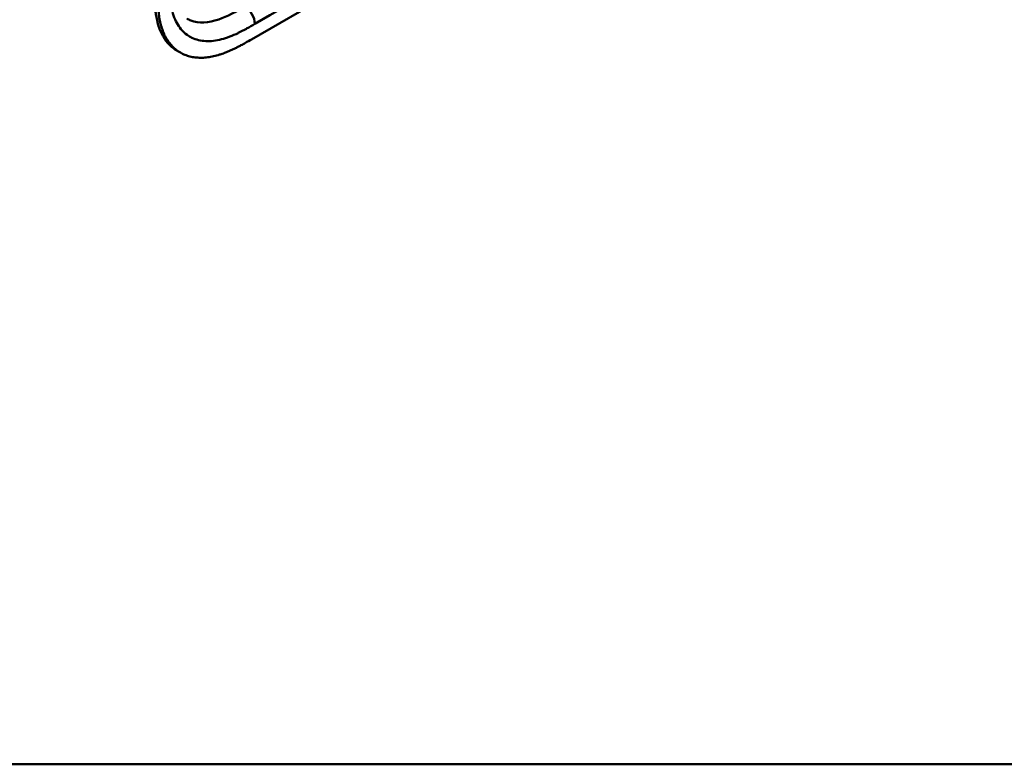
# Model space of a CAD drawing. Header units: millimetres. Extents: x 20 to 833, y 20 to 574.
# Tile 5 of 14: x 355 to 438, y 20 to 83. Entities that reach past the tile are written whole.
import ezdxf

# ---------------------------------------------------------------- set-up
doc = ezdxf.new("R2010")
doc.units = ezdxf.units.MM
doc.header["$LTSCALE"] = 2
for name, color, linetype, lineweight in [('Sichtbare Kanten(DIN)', 7, 'Continuous', 50), ('Sichtbare tangentiale Kanten(DIN)', 7, 'Continuous', 50), ('Skizziergeometrie(DIN)', 7, 'Continuous', 50)]:
    doc.layers.add(name, color=color, linetype=linetype, lineweight=lineweight)

# ---------------------------------------------------------------- blocks, each defined once
blk = doc.blocks.new('Ränder Standardrahmen')
at = {"layer": 'Skizziergeometrie(DIN)', "flags": 128}
blk.add_lwpolyline([(10, 10), (10, 287), (410, 287), (410, 10), (10, 10)], dxfattribs=at)

msp = doc.modelspace()

# ---------------------------------------------------------------- linework, layer by layer
at = {"layer": 'Sichtbare Kanten(DIN)'}
for p, q in [((374.232, 81.367), (419.058, 107.247)), ((368.21, 80.249), (367.936, 80.407))]:
    msp.add_line(p, q, dxfattribs=at)
for points, knots in [([(367.936, 80.407), (367.875, 80.442), (367.693, 80.556), (367.466, 80.734), (367.201, 80.989), (367.008, 81.219), (366.79, 81.536), (366.635, 81.814), (366.468, 82.189), (366.355, 82.511), (366.24, 82.935), (366.168, 83.291), (366.108, 83.706), (366.079, 83.99), (366.058, 84.278), (366.047, 84.471), (366.038, 84.715), (366.033, 84.911), (366.029, 85.156), (366.027, 85.401), (366.027, 85.597), (366.027, 85.694)], [-0.4787048, -0.4787048, -0.4787048, -0.4787048, -0.4583375, -0.4166713, -0.3958382, -0.354172, -0.3333389, -0.2916727, -0.2708396, -0.2291735, -0.2083404, -0.1666742, -0.1458411, -0.1145915, -0.1041749, -0.0833418, -0.0729253, -0.0520922, -0.0416756, -0.0208425, -0.0000095, -0.0000095, -0.0000095, -0.0000095]), ([(366.302, 85.536), (366.302, 85.438), (366.302, 85.243), (366.303, 84.998), (366.307, 84.753), (366.312, 84.557), (366.322, 84.313), (366.332, 84.119), (366.354, 83.832), (366.382, 83.548), (366.442, 83.132), (366.514, 82.777), (366.629, 82.352), (366.742, 82.031), (366.91, 81.656), (367.064, 81.378), (367.282, 81.06), (367.476, 80.831), (367.74, 80.575), (367.969, 80.396), (368.274, 80.206), (368.534, 80.08), (368.875, 79.956), (369.161, 79.883), (369.533, 79.826), (369.841, 79.807), (370.238, 79.816), (370.563, 79.849), (370.978, 79.922), (371.315, 80.006), (371.699, 80.125), (371.957, 80.219), (372.216, 80.322), (372.388, 80.395), (372.604, 80.493), (372.777, 80.575), (372.993, 80.682), (373.165, 80.771), (373.423, 80.908), (373.766, 81.098), (374.063, 81.269), (374.232, 81.367)], [0.0000095, 0.0000095, 0.0000095, 0.0000095, 0.0208425, 0.0416756, 0.0520922, 0.0729253, 0.0833418, 0.1041749, 0.1145915, 0.1458411, 0.1666742, 0.2083404, 0.2291735, 0.2708396, 0.2916727, 0.3333389, 0.354172, 0.3958382, 0.4166713, 0.4583375, 0.4791706, 0.5208368, 0.5416698, 0.583336, 0.6041691, 0.6458353, 0.6666684, 0.7083346, 0.7291677, 0.7708339, 0.7916669, 0.8229166, 0.8333331, 0.8541662, 0.8645828, 0.8854159, 0.8958324, 0.9166655, 0.927082, 0.9583317, 0.9999979, 0.9999979, 0.9999979, 0.9999979])]:
    msp.add_open_spline(points, degree=3, knots=knots, dxfattribs=at)
at = {"layer": 'Sichtbare tangentiale Kanten(DIN)'}
for points in [[(374.515, 82.673), (388.179, 90.562), (401.842, 98.45), (415.506, 106.339)], [(373.667, 84.143), (374.135, 83.872), (374.515, 83.214), (374.515, 82.673)]]:
    msp.add_open_spline(points, degree=3, dxfattribs=at)
for points, knots in [([(367.299, 85.635), (367.306, 85.343), (367.32, 85.088), (367.343, 84.837), (367.343, 84.833), (367.344, 84.829), (367.344, 84.824), (367.368, 84.57), (367.403, 84.318), (367.451, 84.078), (367.451, 84.076), (367.451, 84.074), (367.452, 84.072), (367.5, 83.831), (367.561, 83.599), (367.636, 83.381), (367.636, 83.38), (367.636, 83.379), (367.637, 83.378), (367.787, 82.941), (367.998, 82.552), (368.256, 82.24), (368.415, 82.048), (368.596, 81.879), (368.794, 81.738)], [60.744241, 60.744241, 60.744241, 60.744241, 60.992687, 60.992687, 60.992687, 60.996983, 60.996983, 60.996983, 61.249514, 61.249514, 61.249514, 61.251636, 61.251636, 61.251636, 61.505377, 61.505377, 61.505377, 61.506519, 61.506519, 61.506519, 62.017834, 62.017834, 62.017834, 62.33301, 62.33301, 62.33301, 62.33301]), ([(373.667, 84.143), (372.922, 83.713), (372.175, 83.298), (371.461, 83.056), (370.593, 82.761), (369.766, 82.714), (369.092, 82.972), (368.977, 83.016), (368.866, 83.069), (368.76, 83.13)], [-3.587894, -3.587894, -3.587894, -3.587894, -2.826588, -2.826588, -2.826588, -1.899516, -1.899516, -1.899516, -1.740301, -1.740301, -1.740301, -1.740301]), ([(368.794, 81.738), (368.919, 81.65), (369.05, 81.572), (369.186, 81.507), (369.538, 81.337), (369.938, 81.24), (370.358, 81.22), (370.775, 81.2), (371.227, 81.253), (371.688, 81.372), (371.69, 81.373), (371.692, 81.373), (371.694, 81.373), (371.923, 81.433), (372.155, 81.508), (372.389, 81.597), (372.391, 81.598), (372.394, 81.599), (372.396, 81.6), (372.629, 81.689), (372.863, 81.791), (373.095, 81.902), (373.099, 81.904), (373.103, 81.906), (373.108, 81.908), (373.336, 82.018), (373.561, 82.136), (373.807, 82.271), (373.811, 82.273), (373.815, 82.275), (373.819, 82.278), (374.059, 82.41), (374.287, 82.541), (374.515, 82.673)], [62.33301, 62.33301, 62.33301, 62.33301, 62.530517, 62.530517, 62.530517, 63.043494, 63.043494, 63.043494, 63.552237, 63.552237, 63.552237, 63.554207, 63.554207, 63.554207, 63.806635, 63.806635, 63.806635, 63.809067, 63.809067, 63.809067, 64.060403, 64.060403, 64.060403, 64.06491, 64.06491, 64.06491, 64.312256, 64.312256, 64.312256, 64.316327, 64.316327, 64.316327, 64.558412, 64.558412, 64.558412, 64.558412])]:
    msp.add_open_spline(points, degree=3, knots=knots, dxfattribs=at)

# ---------------------------------------------------------------- block references
at = {"xscale": 2, "yscale": 2, "zscale": 2}
msp.add_blockref('Ränder Standardrahmen', (0, 0), dxfattribs=at)

doc.saveas('drawing.dxf')
